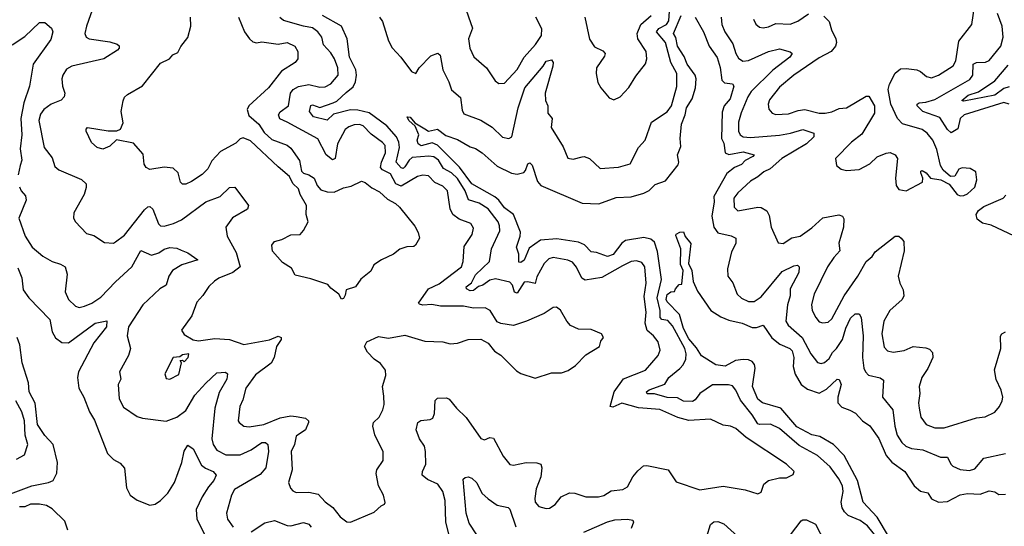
# Model space of a CAD drawing. Extents: x 2143765 to 2212931, y 878955 to 1017455.
# Tile 176 of 256: x 2163836 to 2169278, y 969262 to 972061. Entities that reach past the tile are written whole.
import ezdxf

# ---------------------------------------------------------------- set-up
doc = ezdxf.new("R2010")
doc.units = 0

msp = doc.modelspace()

# ---------------------------------------------------------------- linework, layer by layer
at = {"layer": '0CON20XD'}
for points in [[(2164248.5, 972145), (2164205, 972026.2), (2164195.6, 971985), (2164204.2, 971965), (2164220, 971955), (2164335, 971940), (2164375, 971927.1), (2164385, 971916.7), (2164385.8, 971905), (2164377, 971893), (2164301.4, 971845), (2164124.8, 971805.2), (2164095, 971787.9), (2164073.8, 971755), (2164068.8, 971735), (2164072.9, 971695), (2164085.5, 971655), (2164081.9, 971635), (2164065, 971616.9), (2164010.8, 971595), (2163970, 971565), (2163950.1, 971539.9), (2163941.5, 971505), (2163970.9, 971355), (2164015, 971298), (2164029.4, 971249.4), (2164051.9, 971231.9), (2164177.6, 971177.6), (2164204, 971155), (2164204.3, 971135), (2164191.9, 971095), (2164135.8, 970995), (2164134.3, 970965), (2164144.3, 970945), (2164205, 970880.8), (2164245, 970869.4), (2164305, 970831.2), (2164355, 970827.5), (2164365, 970833.3), (2164415, 970871.5), (2164525, 971010.5), (2164545, 971026.5), (2164555, 971028.9), (2164571.2, 971015), (2164602.7, 970932.7), (2164615, 970922.1), (2164635, 970921.3), (2164686.9, 970935), (2164730.4, 970955), (2164864.8, 971055.2), (2164944, 971085), (2164995, 971134.3), (2165025, 971135.7), (2165101.2, 971035), (2165095, 971014), (2165013, 970967), (2164975.6, 970915), (2164982.2, 970865), (2165031.9, 970775), (2165053.8, 970696.2), (2165013.3, 970665), (2164936.6, 970633.4), (2164912.6, 970617.4), (2164882.1, 970587.9), (2164848.3, 970538.3), (2164815, 970501.2), (2164787.1, 970425), (2164731.2, 970345), (2164745, 970322.5), (2164795, 970292.5), (2164825, 970286.7), (2164915, 970299.2), (2164995, 970294.6), (2165075, 970266.4), (2165217.3, 970292.7), (2165265, 970313.5), (2165281.1, 970305), (2165281.2, 970295), (2165255.5, 970255), (2165242.5, 970195), (2165225, 970163.8), (2165140.1, 970099.9), (2165085.9, 970025), (2165069.1, 969960.9), (2165052.7, 969925), (2165044.4, 969845), (2165049.2, 969835), (2165075.4, 969815.4), (2165105, 969811.2), (2165185, 969823.9), (2165275, 969861.9), (2165335, 969872), (2165365, 969869.1), (2165415, 969860), (2165432.5, 969845), (2165432.9, 969835), (2165416.4, 969795), (2165365, 969760), (2165355.4, 969715), (2165337.3, 969675), (2165342.9, 969575), (2165322.5, 969505), (2165332.2, 969472.2), (2165345, 969457.5), (2165365, 969448.9), (2165435, 969450), (2165485, 969439.2), (2165525, 969398.1), (2165566.9, 969366.9), (2165607.5, 969315), (2165645, 969286), (2165665, 969284.2), (2165795, 969340), (2165833.9, 969376.1), (2165852.5, 969385), (2165856.1, 969393.9), (2165847.5, 969435), (2165819.4, 969485), (2165805.6, 969554.4), (2165810.6, 969575), (2165844.3, 969625), (2165844.3, 969674.3), (2165798.1, 969768.1), (2165788.2, 969815), (2165791.9, 969835), (2165823.3, 969865), (2165843.3, 969905), (2165850, 969935), (2165849.4, 969980.6), (2165842.1, 970035), (2165859.4, 970095), (2165857.5, 970125), (2165830.9, 970160.9), (2165795, 970185.6), (2165757.5, 970225), (2165741.4, 970255), (2165755, 970281.2), (2165819.4, 970310.6), (2165875, 970301.5), (2165965, 970318.9), (2166075, 970284.4), (2166175, 970281.9), (2166215, 970271.2), (2166255, 970273.8), (2166315, 970294), (2166385, 970296), (2166424.4, 970274.4), (2166460.5, 970230.5), (2166495, 970207.5), (2166581.2, 970121.2), (2166605, 970106.2), (2166685, 970080), (2166775, 970110), (2166830.7, 970109.3), (2166867.7, 970122.3), (2166908.6, 970151.4), (2166965, 970208.8), (2167040, 970255), (2167047.5, 970285), (2167063.3, 970305), (2167052.5, 970325), (2166995, 970350), (2166925, 970352), (2166881.3, 970371.3), (2166860, 970395), (2166825, 970456.7), (2166803.3, 970473.3), (2166785, 970471.2), (2166735, 970438), (2166637.5, 970395), (2166565, 970370.8), (2166495, 970382), (2166475, 970391.2), (2166436, 970455), (2166408.7, 970468.7), (2166345, 970466.7), (2166288.7, 970478.7), (2166161.9, 970478.1), (2166113.2, 970486.8), (2166064, 970484), (2166045, 970488.8), (2166040, 970495), (2166095, 970574.4), (2166155, 970601.2), (2166277.7, 970695), (2166287.7, 970725), (2166292, 970808), (2166336.7, 970875), (2166345, 970910), (2166328.8, 970935), (2166265, 970960), (2166230.4, 970985), (2166215.8, 971015.8), (2166201.2, 971115), (2166175, 971141.2), (2166131.1, 971161.1), (2166095, 971198.5), (2166065, 971201.8), (2166035, 971194.6), (2165945, 971141.6), (2165915.8, 971155), (2165885, 971209.1), (2165841.2, 971231.2), (2165830.8, 971245), (2165835.2, 971275), (2165858.3, 971325), (2165855.5, 971365.5), (2165842.2, 971382.2), (2165779.1, 971429.1), (2165735, 971474.7), (2165715, 971481.6), (2165685, 971480.5), (2165655, 971470.3), (2165634.8, 971455.2), (2165593.2, 971375), (2165579.2, 971295), (2165565, 971287.7), (2165529.2, 971315), (2165483.4, 971403.4), (2165314.9, 971494.9), (2165274.4, 971514.4), (2165266.1, 971535), (2165275, 971551.8), (2165322.3, 971585), (2165332.7, 971655), (2165347.7, 971675), (2165377.2, 971692.8), (2165434.2, 971704.2), (2165495, 971688.7), (2165525, 971689.7), (2165555, 971706.9), (2165596.1, 971755), (2165593.9, 971795), (2165575.3, 971845), (2165555, 971878.9), (2165515, 971923.1), (2165505.4, 971965), (2165484.6, 971995), (2165455, 972016.8), (2165405, 972024.8), (2165295, 972057.5), (2165273.6, 972073.6)], [(2165825.1, 972075.1), (2165841.7, 972051.7), (2165873.8, 971943.8), (2165893.8, 971906.2), (2165942.9, 971855), (2166001.2, 971775), (2166025, 971763.8), (2166044, 971796), (2166108.5, 971861.5), (2166146.6, 971876.6), (2166160, 971865), (2166175.6, 971785), (2166208.5, 971718.5), (2166223.3, 971673.3), (2166271.5, 971631.5), (2166281.5, 971561.5), (2166290.9, 971540.9), (2166384, 971506), (2166447.8, 971467.8), (2166505, 971412), (2166540, 971405), (2166555.5, 971414.5), (2166590.4, 971575), (2166627.3, 971685), (2166729.4, 971805), (2166745, 971832.5), (2166775, 971840), (2166784.2, 971825), (2166782.9, 971805), (2166740.4, 971655), (2166742.1, 971615), (2166755.7, 971585), (2166755.6, 971545), (2166778.6, 971515), (2166774.2, 971465), (2166839.3, 971359.3), (2166865.8, 971295.8), (2166895, 971291.4), (2166944.2, 971304.2), (2166955.6, 971305.6), (2166984.5, 971294.5), (2167045, 971239.2), (2167145, 971247.1), (2167210, 971265), (2167256, 971355), (2167293.8, 971396.2), (2167328.2, 971495), (2167415, 971551.5), (2167438.9, 971585), (2167467.2, 971692.8), (2167467.7, 971765), (2167435.2, 971825), (2167404.7, 971935), (2167355.8, 971995), (2167368, 972012), (2167410.8, 972035), (2167424.4, 972055), (2167430.2, 972135)], [(2166291.8, 972145), (2166338.7, 972015), (2166317.1, 971955), (2166323.6, 971905), (2166346.1, 971856.1), (2166416.1, 971796.1), (2166463.3, 971723.3), (2166485, 971708), (2166515, 971710.8), (2166585, 971785.5), (2166625.1, 971854.9), (2166687.5, 971925), (2166719.2, 971975), (2166721.1, 972011.1), (2166689.1, 972075)], [(2168280.7, 972080.7), (2168310.9, 972050.9), (2168322.9, 972005), (2168347.1, 971955), (2168350.6, 971935), (2168345.6, 971915), (2168320.8, 971885), (2168255, 971850), (2168114.4, 971755), (2168035, 971689.1), (2167980.8, 971619.2), (2167973.8, 971595), (2167976.5, 971566.5), (2167995, 971545.7), (2168015, 971537.5), (2168085, 971540.7), (2168139.5, 971560.5), (2168175, 971565.3), (2168255, 971545.3), (2168287.5, 971545), (2168325, 971552.8), (2168365, 971570.7), (2168405.8, 971574.2), (2168515, 971638.6), (2168529.7, 971639.7), (2168560.5, 971585), (2168560, 971545), (2168490.5, 971429.5), (2168432.9, 971385), (2168346, 971295), (2168351.2, 971255), (2168375.5, 971235.5), (2168405, 971228.1), (2168475, 971234.4), (2168535, 971264.5), (2168575, 971303.8), (2168625, 971324.5), (2168647.5, 971327.5), (2168675.6, 971315.6), (2168687.5, 971295), (2168676.7, 971186.7), (2168680, 971145), (2168695, 971123.3), (2168736.4, 971116.4), (2168826.7, 971163.3), (2168827.5, 971185), (2168816.7, 971215), (2168817.5, 971225), (2168825, 971228.8), (2168845.7, 971215.7), (2168870, 971185), (2168927, 971177), (2168973, 971153), (2169017.5, 971095), (2169035, 971088), (2169055, 971089.2), (2169075, 971099.2), (2169115, 971136.7), (2169125.8, 971175.8), (2169120.7, 971220.7), (2169089.3, 971239.3), (2169045, 971243.8), (2169026.7, 971235), (2169005, 971197.5), (2168980, 971195), (2168940.7, 971230.7), (2168926.2, 971255), (2168905.9, 971344.1), (2168883.3, 971395), (2168851.4, 971435), (2168825, 971455.4), (2168716.3, 971486.3), (2168686.9, 971515), (2168651.1, 971595), (2168637.1, 971675), (2168644, 971705), (2168674.6, 971765.4), (2168705, 971790), (2168735, 971792.5), (2168795, 971784.6), (2168815.8, 971775.8), (2168847.2, 971747.2), (2168875, 971740), (2168915, 971754.6), (2168995, 971807.3), (2169010.6, 971835), (2169026.8, 971943.2), (2169098, 972035), (2169112.5, 972135)], [(2167653.8, 969853.8), (2167535, 969846.6), (2167472.8, 969862.8), (2167375, 969907.5), (2167256.5, 969916.5), (2167165, 969943.1), (2167115, 969921.1), (2167099.2, 969925), (2167121.2, 970005), (2167172.9, 970077.1), (2167294.8, 970125.2), (2167364.5, 970205), (2167376.4, 970235), (2167365, 970280.8), (2167338.9, 970315), (2167304.2, 970344.2), (2167292.5, 970385), (2167297.8, 970445), (2167288.3, 970531.7), (2167298.6, 970605), (2167291.3, 970695), (2167275, 970718.9), (2167245, 970729.6), (2167215, 970724.5), (2167168.7, 970701.3), (2167053.8, 970636.2), (2166961.5, 970621.5), (2166942.7, 970632.7), (2166914.3, 970694.2), (2166891.3, 970721.3), (2166865, 970732.3), (2166785, 970747.5), (2166760.7, 970739.3), (2166735.3, 970714.7), (2166695, 970640.8), (2166685, 970604.2), (2166645, 970612.9), (2166625, 970610.9), (2166585, 970550), (2166571.6, 970555), (2166559, 970595), (2166545, 970611.8), (2166465, 970628.7), (2166435, 970621.6), (2166395, 970595.2), (2166372.1, 970587.9), (2166345, 970564.8), (2166325, 970562.9), (2166305.6, 970575), (2166303.3, 970585), (2166333.1, 970606.9), (2166355, 970651.2), (2166432, 970725), (2166443.4, 970795), (2166489.1, 970895), (2166488.5, 970921.5), (2166479.7, 970945), (2166425, 971017.1), (2166375, 971047.3), (2166316, 971066), (2166298.9, 971115), (2166255, 971183.4), (2166222.6, 971215), (2166178.4, 971238.4), (2166151.2, 971285), (2166125, 971303.6), (2166098, 971308), (2166005, 971300), (2165988.1, 971285), (2165965, 971248), (2165955, 971239.7), (2165945, 971242.4), (2165917.1, 971275), (2165936.1, 971355), (2165932.3, 971385), (2165918.6, 971415), (2165865, 971474.7), (2165767.1, 971547.1), (2165705, 971561.3), (2165663.8, 971563.8), (2165570.7, 971539.3), (2165535, 971507.1), (2165460, 971525), (2165438.1, 971555), (2165445, 971588.2), (2165455, 971590.3), (2165495, 971575.8), (2165568.8, 971601.2), (2165589, 971611), (2165641.2, 971658.8), (2165679, 971691), (2165692.2, 971717.8), (2165698, 971755), (2165694.3, 971785), (2165658.8, 971855), (2165646.3, 971955), (2165615.2, 972025.2), (2165509.2, 972085)], [(2168625, 969138.3), (2168521.8, 969265), (2168481.1, 969295), (2168415, 969322.2), (2168395, 969341.8), (2168382.1, 969365), (2168375.7, 969395), (2168387.1, 969455), (2168383.3, 969485), (2168363.5, 969523.5), (2168315, 969590.9), (2168245, 969652.5), (2168145, 969708.7), (2168035, 969801.6), (2167985, 969826.4), (2167925, 969824.7), (2167915, 969829.2), (2167885, 969878.5), (2167819.3, 969959.3), (2167795, 970014.3), (2167775, 970037.8), (2167753.9, 970043.9), (2167665, 970044.5), (2167595, 969995.8), (2167569.7, 969960.3), (2167555, 969951.7), (2167505, 969954), (2167472.2, 969972.2), (2167415, 969973.8), (2167345, 969994.2), (2167303.9, 969993.9), (2167300.4, 970005), (2167315, 970016), (2167402.3, 970047.7), (2167424.6, 970085), (2167485, 970133.2), (2167503.2, 970155), (2167517.5, 970185), (2167518.9, 970215), (2167512.7, 970245), (2167445, 970369.1), (2167418.4, 970398.4), (2167385, 970405.7), (2167376.1, 970416.1), (2167376.5, 970455), (2167359.8, 970525), (2167383.8, 970625), (2167361, 970781), (2167345, 970832.5), (2167325, 970849.5), (2167285, 970858.3), (2167185, 970841), (2167165, 970826.6), (2167115.5, 970764.5), (2167085, 970752.5), (2167025, 970775.9), (2166995, 970778.4), (2166957, 970817), (2166925, 970832), (2166805, 970851), (2166715, 970843.2), (2166651.9, 970798.1), (2166625, 970731.9), (2166605, 970719.2), (2166595, 970722.5), (2166594.5, 970765), (2166581.2, 970805), (2166602.7, 970865), (2166603.5, 970886.5), (2166564.6, 970984.6), (2166515, 971022.6), (2166485, 971063.4), (2166462.5, 971082.5), (2166334.8, 971155), (2166266.1, 971246.1), (2166145, 971367.6), (2166115, 971381.2), (2166055, 971364.5), (2166037.5, 971375), (2166032.5, 971395), (2166042.5, 971425), (2166022.5, 971472.5), (2165986.2, 971505), (2165977.5, 971525), (2165995, 971522), (2166020.8, 971490.8), (2166075, 971457.8), (2166095, 971445.9), (2166145, 971455.7), (2166192, 971422), (2166255, 971398.9), (2166325, 971359.2), (2166355, 971350), (2166392.5, 971325), (2166475, 971251.2), (2166555, 971213.8), (2166585, 971207.3), (2166622.7, 971217.3), (2166632.2, 971227.8), (2166645, 971264.3), (2166655, 971270.8), (2166668.2, 971258.2), (2166697.9, 971167.9), (2166715.9, 971145.9), (2166945, 971048.2), (2167036.3, 971043.7), (2167131.9, 971078.1), (2167215, 971083.2), (2167285, 971102.1), (2167315, 971118.5), (2167348.8, 971151.2), (2167405, 971171.5), (2167475, 971260), (2167479.1, 971275), (2167472.7, 971315), (2167489.6, 971360.4), (2167487, 971405), (2167494.2, 971485), (2167513.6, 971535), (2167521, 971575), (2167552.8, 971625), (2167571.1, 971685), (2167574.8, 971735), (2167569, 971755), (2167525.6, 971815), (2167508.3, 971858.3), (2167472.6, 971915), (2167462.3, 971962.3), (2167450.6, 971985), (2167492.4, 972085)], [(2166959.2, 972075), (2166985, 971953.3), (2167012.2, 971912.2), (2167058.7, 971888.7), (2167071.5, 971875), (2167069.2, 971860.8), (2167024.4, 971795), (2167022.5, 971765), (2167030.8, 971715), (2167048, 971685), (2167095, 971630), (2167120.7, 971619.3), (2167155, 971636), (2167203.4, 971686.6), (2167240.9, 971749.1), (2167295, 971816.7), (2167301.5, 971845), (2167297.9, 971885), (2167253.2, 971955), (2167248.4, 971985), (2167268.8, 972035), (2167325.8, 972084.2)], [(2167892.7, 972065), (2167905, 972036.2), (2167925, 972020), (2167945.8, 972015.8), (2167975, 972021.5), (2168015, 972040.8), (2168095, 972036.9), (2168136.9, 972053.1), (2168195, 972094.5)], [(2169305, 971593.8), (2169275, 971603.2), (2169056.5, 971535), (2169033.3, 971515), (2169021.2, 971458.8), (2168985, 971436.9), (2168965, 971454.5), (2168921.2, 971521.2), (2168827.8, 971555), (2168796.5, 971585), (2168797.1, 971595), (2168807.3, 971602.7), (2168845, 971606.2), (2168895, 971620.5), (2169088.5, 971731.5), (2169103.8, 971755), (2169106.4, 971815), (2169124.2, 971825.8), (2169175, 971826.7), (2169193.7, 971836.3), (2169258.9, 971915), (2169272.6, 971965), (2169267, 972025), (2169240.4, 972095)], [(2163795, 971922.2), (2163865, 971968.1), (2163945, 972046.2), (2163975, 972045.8), (2164011.9, 972015), (2164018.6, 971995), (2164007.9, 971952.1), (2163911.1, 971815), (2163890, 971695), (2163858, 971602), (2163842.3, 971515), (2163847, 971425), (2163838.3, 971348.3), (2163847.3, 971285), (2163839.2, 971255), (2163827.3, 971205)], [(2165045.6, 972075.6), (2165078.8, 971995), (2165106.2, 971955), (2165125, 971940), (2165145, 971933.8), (2165175, 971940), (2165265, 971927.1), (2165315, 971935.7), (2165356, 971915), (2165372.5, 971885), (2165374, 971845), (2165358, 971825), (2165283.5, 971776.5), (2165210.6, 971685), (2165103.1, 971585), (2165092.5, 971565), (2165102.7, 971532.7), (2165157.5, 971485), (2165188.1, 971438.1), (2165229.7, 971399.7), (2165315, 971368), (2165335, 971351.2), (2165382.7, 971282.7), (2165393.3, 971225), (2165405, 971213.3), (2165435, 971203.8), (2165463.3, 971185), (2165480, 971145), (2165501.3, 971121.3), (2165535, 971110), (2165575, 971108.5), (2165625, 971132.9), (2165668.1, 971141.9), (2165725, 971168.8), (2165745, 971162), (2165782.8, 971132.8), (2165825, 971110.5), (2165869.5, 971069.5), (2165914, 971045), (2165935.5, 971025.5), (2166020.5, 970920.5), (2166038, 970885), (2166045.8, 970855), (2166023.6, 970816.4), (2166015, 970807.5), (2165975, 970806.7), (2165936.4, 970793.6), (2165902.5, 970765), (2165835.7, 970734.3), (2165793.9, 970706.1), (2165777.7, 970672.3), (2165722.3, 970627.7), (2165692.5, 970585), (2165640.7, 970569.3), (2165635, 970540), (2165625, 970520), (2165615, 970517.5), (2165600, 970545), (2165555, 970577.5), (2165538.3, 970598.3), (2165445, 970630), (2165359.3, 970649.3), (2165337.7, 970687.7), (2165289.1, 970719.1), (2165233.2, 970783.2), (2165230, 970815), (2165244.4, 970835.6), (2165285, 970847.8), (2165335, 970873.1), (2165385.7, 970874.3), (2165405, 970896.2), (2165430, 970945), (2165420, 970985), (2165421.2, 971035), (2165386.2, 971095), (2165376.1, 971126.1), (2165346.4, 971156.4), (2165326.7, 971195), (2165265, 971248.8), (2165112.3, 971392.3), (2165071.7, 971408.3), (2165055, 971403.3), (2165030.5, 971379.5), (2164945, 971332.9), (2164898.2, 971281.8), (2164875, 971237.1), (2164845, 971205.6), (2164785, 971166.7), (2164755, 971153.1), (2164735, 971152.5), (2164724.4, 971164.4), (2164711.9, 971215), (2164685, 971241.4), (2164635, 971245.7), (2164555, 971234.3), (2164534.2, 971244.2), (2164523.9, 971263.9), (2164519.3, 971319.3), (2164465, 971380), (2164371.7, 971398.3), (2164335, 971362.5), (2164295, 971346.9), (2164264.5, 971354.5), (2164233.4, 971383.4), (2164203.3, 971445), (2164203, 971457), (2164210, 971465), (2164325, 971446.7), (2164373, 971447), (2164393, 971457), (2164408, 971492), (2164396.2, 971555), (2164407.7, 971612.3), (2164415.8, 971634.2), (2164431.2, 971648.8), (2164515, 971695.7), (2164615, 971821.2), (2164663.3, 971845), (2164682.1, 971867.9), (2164709.5, 971880.5), (2164726.4, 971913.6), (2164765, 971962.5), (2164782.5, 972025), (2164780, 972075)], [(2167568.6, 972075), (2167616, 971995), (2167647.3, 971915), (2167691.7, 971851.7), (2167708.1, 971798.1), (2167717, 971727), (2167732.1, 971712.1), (2167775, 971707.1), (2167782.5, 971695), (2167762, 971625), (2167729.4, 971585), (2167719, 971551), (2167715.7, 971405.7), (2167728.4, 971378.4), (2167735, 971326.2), (2167755, 971316.1), (2167835, 971330.7), (2167896, 971315), (2167888.8, 971305), (2167845, 971282.7), (2167825, 971261.6), (2167786.4, 971245), (2167745, 971212.2), (2167671.9, 971085), (2167674.3, 971055), (2167660.8, 970975), (2167672, 970915), (2167695, 970884.5), (2167767.9, 970867.9), (2167793.8, 970855), (2167794.3, 970825), (2167770.6, 970779.4), (2167748.6, 970685), (2167749.2, 970645), (2167777.1, 970607.1), (2167801.9, 970545), (2167825, 970521.9), (2167864.7, 970504.7), (2167895, 970504.7), (2167935, 970530.4), (2168050.7, 970669.3), (2168115, 970700.9), (2168135, 970704.2), (2168145, 970696.2), (2168142.1, 970665), (2168094.7, 970575), (2168094.1, 970535), (2168079.1, 970485), (2168070.6, 970395), (2168083.3, 970373.3), (2168160.8, 970305), (2168208.2, 970215), (2168245, 970166.5), (2168265, 970161.8), (2168285, 970167.1), (2168311, 970189), (2168328.1, 970221.9), (2168351.3, 970245), (2168384.1, 970295), (2168402.5, 970357.5), (2168427.5, 970412.5), (2168454.6, 970435.4), (2168475, 970435.8), (2168486.2, 970415), (2168498.5, 970315), (2168494.7, 970195), (2168501.5, 970135), (2168510.9, 970115), (2168528.1, 970098.1), (2168592.4, 970082.4), (2168610, 970070), (2168605.6, 969975), (2168662.9, 969905), (2168672.7, 969815), (2168686, 969766), (2168711.8, 969725), (2168733.1, 969705), (2168765, 969692.3), (2168828, 969685), (2168925, 969643.6), (2168964.4, 969644.4), (2168982, 969605), (2168994.5, 969594.5), (2169035, 969576.7), (2169085, 969569.6), (2169115, 969579.5), (2169165, 969638.2), (2169285, 969664.3)], [(2167713.8, 972076.2), (2167717.1, 972035), (2167733.6, 971995), (2167778.4, 971928.4), (2167794.1, 971875), (2167808.8, 971848.8), (2167832.8, 971832.8), (2167865, 971836.4), (2167975, 971885.3), (2168035, 971900), (2168094.4, 971884.4), (2168105.7, 971875), (2168091.9, 971855), (2167998.1, 971781.9), (2167878.9, 971665), (2167860, 971635), (2167823.5, 971546.5), (2167808.6, 971495), (2167809.3, 971445), (2167817.5, 971425), (2167835, 971414.1), (2167875, 971409.7), (2168035, 971423.9), (2168096.2, 971433.8), (2168165, 971455.4), (2168226, 971435), (2168225.8, 971415), (2168185.5, 971375), (2168048.2, 971295), (2167983.4, 971236.6), (2167948.9, 971221.1), (2167915, 971192.5), (2167875, 971170), (2167805.6, 971105), (2167783.8, 971075), (2167785.5, 971025), (2167804.6, 971004.6), (2167915, 971026.4), (2167933.5, 971023.5), (2167965.5, 971005.5), (2167978.6, 970978.6), (2167988.9, 970915), (2168027.7, 970827.7), (2168055, 970825.7), (2168103.6, 970856.4), (2168150, 970865), (2168215, 970911.5), (2168275, 970967.1), (2168364.1, 970984.1), (2168383.3, 970975), (2168390.5, 970960.5), (2168389.5, 970915), (2168363.2, 970826.7), (2168369.6, 970785), (2168335, 970747.5), (2168300.5, 970695), (2168228.1, 970545), (2168212.4, 970487.6), (2168216.7, 970455), (2168235.6, 970415), (2168255, 970392.5), (2168275, 970386.5), (2168305, 970390), (2168325, 970408.9), (2168392.9, 970535), (2168468.8, 970645), (2168515, 970726.2), (2168547, 970753), (2168565, 970779.2), (2168675, 970865.8), (2168695, 970866.2), (2168708.8, 970855), (2168722.5, 970835), (2168724.3, 970785), (2168691.4, 970645), (2168701.2, 970605), (2168718.6, 970568.6), (2168721.9, 970535), (2168714.4, 970515), (2168645, 970455.4), (2168611.8, 970395), (2168601.6, 970325), (2168615, 970251.2), (2168632, 970232), (2168664.7, 970224.7), (2168725, 970234.3), (2168775, 970254.8), (2168845, 970248.5), (2168865, 970240), (2168882.1, 970222.1), (2168883.3, 970195), (2168855.3, 970134.7), (2168821.9, 970085), (2168806.9, 970035), (2168811.5, 969995), (2168804.6, 969945), (2168807.5, 969915), (2168817.5, 969865), (2168845.8, 969825), (2168895, 969806.4), (2168945, 969806.9), (2169125, 969861.8), (2169172.3, 969867.7), (2169225, 969892.9), (2169251.5, 969925), (2169266.2, 969955), (2169269.2, 969975), (2169261.2, 970015), (2169232.6, 970072.6), (2169223.8, 970126.2), (2169258.5, 970245), (2169256.9, 970313.1), (2169265, 970326.2), (2169284.2, 970335.8)], [(2169305, 971691.1), (2169275, 971680.6), (2169225, 971644.7), (2169055, 971610.8), (2169042.5, 971615), (2169078.9, 971645), (2169135, 971663), (2169225, 971722.8), (2169299, 971811)], [(2163835, 971137.5), (2163844.3, 971115), (2163867.9, 971087.9), (2163871.1, 971065), (2163832, 970965), (2163865.7, 970865), (2163904.2, 970804.2), (2163964.2, 970755), (2164015, 970725.6), (2164060.7, 970710.7), (2164087.5, 970695), (2164098.9, 970655), (2164087.4, 970557.4), (2164105.7, 970515), (2164145, 970478.1), (2164165, 970471.1), (2164195, 970477.9), (2164235, 970494.6), (2164285, 970527.7), (2164365, 970613.8), (2164456.2, 970695), (2164505, 970785.8), (2164565, 970760.8), (2164605, 970772.8), (2164635, 970793.6), (2164665, 970801.9), (2164705, 970798.6), (2164728.3, 970788.3), (2164765, 970772.7), (2164820, 970735), (2164732.2, 970707.8), (2164680.7, 970675), (2164660.8, 970645), (2164645.5, 970595), (2164610, 970575), (2164517.5, 970485), (2164438.2, 970365), (2164429.6, 970315), (2164448.6, 970245), (2164436.9, 970205), (2164387.8, 970115), (2164394.3, 970075), (2164380, 970045), (2164386.6, 969966.6), (2164410, 969920), (2164485, 969868.5), (2164515, 969859.1), (2164645, 969843.1), (2164705, 969865.6), (2164755, 969902.7), (2164803.9, 969986.1), (2164865, 970053.9), (2164925, 970110.5), (2164974, 970114), (2164983.8, 970105), (2164980.6, 970075), (2164939.4, 970000.6), (2164914.8, 969915), (2164898.8, 969745), (2164905, 969714), (2164925, 969682.2), (2164975, 969657.8), (2165055, 969656.5), (2165116.2, 969683.8), (2165175, 969724.4), (2165195.4, 969725.4), (2165206.9, 969715), (2165211.8, 969675), (2165197.1, 969585), (2165165, 969548.1), (2165023.8, 969465), (2165006.1, 969435), (2164978.8, 969335), (2164985, 969302), (2165015, 969257.5)], [(2169365, 970851.1), (2169205, 970925.3), (2169157.9, 970937.9), (2169128.9, 970958.9), (2169121.8, 970985), (2169135, 971007.3), (2169165, 971029.2), (2169271.1, 971075), (2169287.3, 971092.7)], [(2168638.3, 969208.3), (2168575, 969312), (2168497.3, 969395), (2168465.9, 969515), (2168393, 969653), (2168333.8, 969713.8), (2168258.2, 969758.2), (2168215, 969767.6), (2168131.5, 969811.5), (2168043.6, 969915), (2167940.8, 969945), (2167915, 969964.1), (2167886.9, 970035), (2167901.3, 970135), (2167896.8, 970156.7), (2167885, 970172.1), (2167865, 970182.2), (2167834.2, 970184.2), (2167792.4, 970177.6), (2167735, 970147.3), (2167683.3, 970155), (2167605, 970204.2), (2167577.7, 970247.7), (2167535, 970297.3), (2167505, 970356), (2167483.1, 970433.1), (2167415, 970503.3), (2167410, 970515), (2167415, 970542.5), (2167435, 970557.5), (2167455, 970560), (2167460, 970575), (2167481.7, 970598.3), (2167495, 970600), (2167504, 970675), (2167489.1, 970709.1), (2167490.3, 970795), (2167461.9, 970868.1), (2167464, 970876), (2167485, 970888.2), (2167505, 970890), (2167515, 970863.5), (2167544.7, 970825), (2167531.8, 970715), (2167551.3, 970675), (2167558.1, 970615), (2167581.7, 970561.7), (2167656, 970455), (2167710.4, 970420.4), (2167755, 970400.6), (2167830, 970385), (2167885, 970360.6), (2167909.1, 970360.9), (2167945, 970373.8), (2167993, 970303), (2168038, 970268), (2168091.9, 970245), (2168105, 970232.2), (2168114.8, 970195), (2168111, 970145), (2168122.6, 970102.6), (2168155, 970045.5), (2168190.3, 970020.3), (2168255, 969996.9), (2168295, 970020.4), (2168355, 970074.3), (2168365, 970072.5), (2168375.5, 970045), (2168357.5, 969975), (2168358.5, 969945), (2168380.5, 969920.5), (2168425, 969903.3), (2168455, 969887.5), (2168495, 969844.6), (2168535, 969817.8), (2168585, 969746.5), (2168625, 969652.7), (2168656.8, 969616.8), (2168727.8, 969565), (2168780, 969485), (2168815, 969456.4), (2168855, 969446.4), (2168875, 969413.3), (2168915, 969395.4), (2168965, 969400), (2169033.8, 969436.2), (2169075, 969444.1), (2169145, 969440.4), (2169195, 969458.2), (2169225, 969451.9), (2169248.1, 969438.1), (2169285, 969440.4)], [(2163825, 970690.8), (2163847.7, 970635), (2163855, 970568), (2163885.8, 970525), (2164003.2, 970405), (2164015, 970336), (2164033.1, 970303.1), (2164068.5, 970278.5), (2164105, 970276.7), (2164252.5, 970385), (2164316.7, 970396.7), (2164315, 970363.8), (2164246.4, 970275), (2164160.4, 970115), (2164155.5, 970085), (2164162.9, 970025), (2164190.8, 969975), (2164221.3, 969895), (2164249.4, 969849.4), (2164320.6, 969665), (2164355, 969631.4), (2164391.2, 969611.2), (2164415, 969582.5), (2164426.9, 969475), (2164447.5, 969435), (2164485, 969405.6), (2164555, 969378.9), (2164585, 969384.5), (2164615, 969404.4), (2164654.5, 969445), (2164691.2, 969505), (2164732.7, 969615), (2164745, 969676.7), (2164765, 969710), (2164795, 969690), (2164840.8, 969600.8), (2164863.2, 969583.2), (2164905, 969564.5), (2164921.9, 969545), (2164909.4, 969515), (2164879.1, 969480.9), (2164844.4, 969425.6), (2164811.8, 969355), (2164815, 969301.2), (2164859.4, 969215)], [(2163785, 969442), (2163903.8, 969486.2), (2163995, 969503.8), (2164021.4, 969515), (2164041.8, 969555), (2164044.7, 969615), (2164020.7, 969715), (2163974.1, 969764.1), (2163934.5, 969825), (2163922.2, 969942.2), (2163887.5, 970005), (2163884.2, 970055), (2163849.8, 970165), (2163836, 970265), (2163822.3, 970305)], [(2164665, 970074.3), (2164715, 970100), (2164730, 970165), (2164722.5, 970177.5), (2164735, 970180), (2164745, 970170), (2164766.7, 970195), (2164770, 970215), (2164735, 970210), (2164721.7, 970198.3), (2164683.8, 970195), (2164637.5, 970105), (2164645, 970078.8), (2164665, 970074.3)], [(2163817.8, 969632.2), (2163862.5, 969657.5), (2163880.5, 969715), (2163865.4, 969765), (2163863.3, 969845), (2163848, 969895), (2163814.6, 969955)], [(2166212.5, 969205), (2166191.5, 969285), (2166187.8, 969405), (2166174.3, 969454.3), (2166146.7, 969495), (2166090.7, 969520.7), (2166060.8, 969545), (2166063.1, 969565), (2166080.9, 969605), (2166079.2, 969675), (2166072.7, 969705), (2166045, 969744.5), (2166026.9, 969795), (2166036, 969835), (2166053, 969847), (2166105, 969852), (2166120.3, 969859.7), (2166129.5, 969885), (2166132.9, 969957.1), (2166145, 969970), (2166195, 969971.2), (2166210, 969965), (2166250, 969915), (2166304, 969864), (2166385, 969747.5), (2166405, 969740.6), (2166435, 969752.9), (2166455, 969750), (2166509.1, 969649.1), (2166545, 969602.9), (2166565, 969600.5), (2166635, 969614.5), (2166695, 969612.5), (2166716, 969605), (2166721.9, 969585), (2166715.8, 969535.8), (2166691.4, 969468.6), (2166683.3, 969415), (2166685.6, 969395), (2166705, 969371.4), (2166745, 969360.8), (2166765, 969362), (2166795, 969381.9), (2166828.9, 969425), (2166875, 969446.8), (2166905, 969446.1), (2166965, 969425.4), (2167035, 969425.5), (2167065, 969431.8), (2167105, 969457.5), (2167170, 969465), (2167195, 969480.6), (2167225.3, 969534.7), (2167252, 969568), (2167284.3, 969595.7), (2167301.7, 969598.3), (2167420, 969575), (2167465, 969507.5), (2167595, 969463.1), (2167725, 969484.5), (2167845, 969463.3), (2167915, 969442), (2167935, 969451.2), (2167949.2, 969495), (2167975, 969515.6), (2168035, 969530), (2168075, 969530.8), (2168111.7, 969548.3), (2168116.2, 969565), (2168074, 969605), (2167852, 969752), (2167795, 969801.8), (2167765, 969815.4), (2167725, 969821.5), (2167653.8, 969853.8)], [(2166363.5, 969215), (2166319.9, 969279.9), (2166304, 969335), (2166287.6, 969522.4), (2166297.8, 969532.2), (2166315, 969535.7), (2166335, 969528.6), (2166362.5, 969502.5), (2166391.1, 969445), (2166425, 969413.1), (2166475, 969378.9), (2166535, 969365.7), (2166545, 969357.5), (2166578.4, 969258.4)], [(2164101.5, 969241.5), (2164085, 969291.2), (2164015, 969359.3), (2163985, 969377), (2163945, 969385.2), (2163896.2, 969383.8), (2163865, 969370.4), (2163835, 969369.2)], [(2166955, 969228.8), (2167085, 969286.5), (2167125, 969297.1), (2167195, 969301.9), (2167225, 969296), (2167228.6, 969285), (2167215, 969250)], [(2165115, 969232.1), (2165191.5, 969281.5), (2165245, 969294.7), (2165315, 969267.1), (2165335, 969265.4), (2165405, 969282.2), (2165433.4, 969273.4), (2165447.8, 969257.8)], [(2167633.3, 969205), (2167655, 969271.2), (2167672.8, 969287.2), (2167695, 969288.1), (2167728, 969275), (2167805.2, 969205.2)], [(2168095.8, 969214.2), (2168155, 969292), (2168165, 969298.6), (2168185, 969298.6), (2168233.9, 969273.9), (2168286.7, 969175)]]:
    msp.add_lwpolyline(points, dxfattribs=at)

doc.saveas('drawing.dxf')
